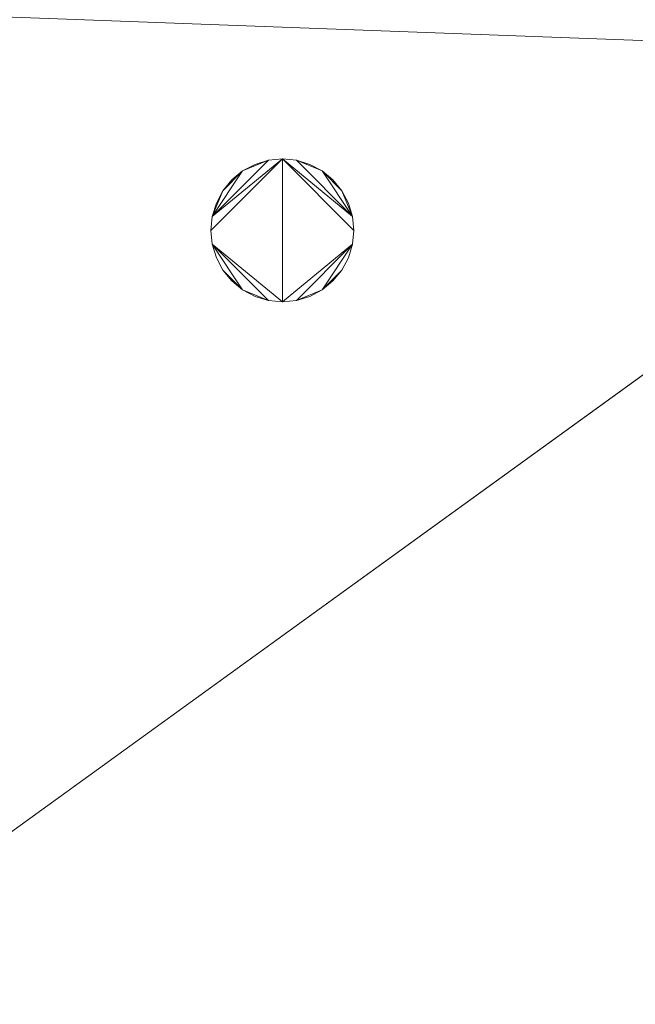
# Model space of a CAD drawing. Header units: millimetres. Extents: x -1675 to 29381, y -3645 to 22555.
# Tile 213 of 256: x 11584 to 12854, y 8009 to 10040. Entities that reach past the tile are written whole.
import ezdxf

# ---------------------------------------------------------------- set-up
doc = ezdxf.new("R2010")
doc.units = ezdxf.units.MM
doc.layers.add('A-GENM-____-OTLN', color=13, linetype='Continuous', lineweight=9)

msp = doc.modelspace()

# ---------------------------------------------------------------- meshes
at = {"layer": 'A-GENM-____-OTLN'}
mesh = msp.add_polyface(dxfattribs=at)
corners = [(4706, 290, 1), (6.8, 0, 1), (407.6, 290, 1), (4706, 390, 1), (5006, 390, 1), (9606, 290, 1), (9306, 390, 1), (9606, 390, 1), (13776, 5670, 1), (13776, 9963.6, 1), (14006, 10130, 1), (5006, 290, 1), (9306, 290, 1), (14006, 0, 1), (13776, 290, 1), (9856, 290, 1), (9306, 5670, 1), (9606, 5670, 1), (9606, 5220, 1), (9306, 5220, 1), (9306, 5670, 1), (256.8, 9170, 1), (6.8, 10130, 1), (256.8, 10130, 1), (256.8, 290, 1), (256.8, 7770, 1), (256.8, 1330, 1), (256.8, 6170, 1), (256.8, 4310, 1), (13776, 10130, 1), (4706, 5220, 1), (5006, 5670, 1), (5006, 5220, 1), (4706, 5670, 1), (256.8, 10130.7, 1), (13776, 10169.3, 1), (6.8, 10170, 1), (256.8, 10170, 1), (14006, 10170, 1), (13776, 10170, 1), (256.8, 10225, 1), (13776, 10470, 1), (14006, 10470, 1), (4706, 11204.6, 1), (5006, 11190, 1), (4706, 11190, 1), (5006, 11270.6, 1), (256.8, 10770, 1)]
mesh.append_faces([[corners[k] for k in face] for face in [(5, 6, 7), (17, 16, 20), (30, 31, 32), (31, 30, 33), (43, 44, 45)]], dxfattribs={"vtx0": -1})
mesh.append_faces([[corners[k] for k in face] for face in [(0, 1, 2), (6, 5, 12), (1, 11, 13), (8, 13, 14), (21, 22, 23), (25, 22, 21), (27, 22, 25), (28, 22, 27), (22, 28, 1), (35, 10, 29), (34, 36, 37), (36, 34, 22), (44, 43, 46)]], dxfattribs={"vtx0": -1, "vtx1": -1})
mesh.append_faces([[corners[k] for k in face] for face in [(11, 1, 0), (13, 12, 5)]], dxfattribs={"vtx0": -1, "vtx1": -1, "vtx2": -1})
mesh.append_faces([[corners[k] for k in face] for face in [(0, 4, 11), (13, 11, 12), (16, 17, 18), (10, 9, 29), (22, 34, 23), (38, 35, 39), (36, 40, 37)]], dxfattribs={"vtx0": -1, "vtx2": -1})
mesh.append_faces([[corners[k] for k in face] for face in [(8, 9, 10), (15, 14, 13), (5, 15, 13), (24, 2, 1), (26, 24, 1), (28, 26, 1), (47, 40, 36)]], dxfattribs={"vtx1": -1, "vtx2": -1})
mesh.append_faces([[corners[k] for k in face] for face in [(0, 3, 4), (18, 19, 16), (39, 41, 42)]], dxfattribs={"vtx2": -1})
mesh = msp.add_polyface(dxfattribs=at)
corners = [(9306, 6729, 2949), (9306, 5670, 2949), (9306, 5670, 2949), (9306, 5670, 2949), (7842.5, 5670, 2949), (5006, 10130, 2949), (9306, 10130, 2949), (5006, 10144.3, 2949), (9306, 10156.6, 2949), (5006, 10170, 2949), (9606, 5220, 2949), (13776, 290, 2949), (9856, 290, 2949), (9606, 290, 2949), (9606, 390, 2949), (5006, 390, 2949), (9306, 290, 2949), (5006, 290, 2949), (9306, 5220, 2949), (9606, 5670, 2949), (13776, 9963.6, 2949), (13776, 5670, 2949), (9306, 390, 2949), (13776, 10130, 2949), (13776, 10169.3, 2949), (9306, 10170, 2949), (14006, 10130, 2949), (6.8, 0, 2949), (14006, 0, 2949)]
mesh.append_faces([[corners[k] for k in face] for face in [(27, 17, 28)]], dxfattribs={"vtx0": -1, "vtx1": -1})
mesh.append_faces([[corners[k] for k in face] for face in [(4, 0, 2), (5, 6, 0), (0, 4, 5), (6, 7, 8), (7, 6, 5), (9, 8, 7), (10, 11, 12), (12, 13, 14), (15, 16, 17), (18, 4, 3), (19, 1, 0), (0, 20, 21), (10, 12, 14), (16, 15, 22), (19, 0, 21), (10, 14, 22), (10, 19, 21), (4, 22, 15), (22, 4, 18), (11, 10, 21), (22, 18, 10), (20, 6, 23), (6, 20, 0), (23, 8, 24), (8, 23, 6), (25, 24, 8), (13, 22, 14), (21, 20, 26), (22, 13, 16), (21, 28, 11), (28, 17, 16), (12, 11, 28), (28, 16, 13), (13, 12, 28), (3, 19, 10), (10, 18, 3), (26, 20, 23)]], dxfattribs={"vtx0": -1, "vtx1": -1, "vtx2": -1})
mesh.append_faces([[corners[k] for k in face] for face in [(0, 1, 2), (19, 3, 1)]], dxfattribs={"vtx0": -1, "vtx2": -1})
mesh.append_faces([[corners[k] for k in face] for face in [(2, 3, 4)]], dxfattribs={"vtx1": -1, "vtx2": -1})
mesh = msp.add_polyface(dxfattribs=at)
corners = [(14006, 0, -50), (6.8, 10130, -50), (14006, 10130, -50)]
mesh.append_faces([[corners[k] for k in face] for face in [(1, 2, 0)]])
mesh = msp.add_polyface(dxfattribs=at)
corners = [(6.8, 0, -50), (6.8, 10130, -50), (14006, 0, -50)]
mesh.append_faces([[corners[k] for k in face] for face in [(1, 2, 0)]])
mesh = msp.add_polyface(dxfattribs=at)
corners = [(14006, 10130), (6.8, 0), (14006, 0)]
mesh.append_faces([[corners[k] for k in face] for face in [(1, 2, 0)]])
mesh = msp.add_polyface(dxfattribs=at)
corners = [(6.8, 10130), (6.8, 0), (14006, 10130)]
mesh.append_faces([[corners[k] for k in face] for face in [(1, 2, 0)]])
mesh = msp.add_polyface(dxfattribs=at)
corners = [(14006, 0, 2950), (6.8, 10130, 2950), (14006, 10130, 2950)]
mesh.append_faces([[corners[k] for k in face] for face in [(1, 2, 0)]])
mesh = msp.add_polyface(dxfattribs=at)
corners = [(6.8, 0, 2950), (6.8, 10130, 2950), (14006, 0, 2950)]
mesh.append_faces([[corners[k] for k in face] for face in [(1, 2, 0)]])
mesh = msp.add_polyface(dxfattribs=at)
corners = [(14006, 10130, 3000), (6.8, 0, 3000), (14006, 0, 3000)]
mesh.append_faces([[corners[k] for k in face] for face in [(1, 2, 0)]])
mesh = msp.add_polyface(dxfattribs=at)
corners = [(6.8, 10130, 3000), (6.8, 0, 3000), (14006, 10130, 3000)]
mesh.append_faces([[corners[k] for k in face] for face in [(1, 2, 0)]])
mesh = msp.add_polyface(dxfattribs=at)
corners = [(9306, 6729, 1), (9306, 5670, 1), (9306, 5670, 1), (9306, 5670, 1), (7842.5, 5670, 1), (5006, 5670, 1), (5006, 10130, 1), (9306, 10130, 1), (9606, 5220, 1), (13776, 290, 1), (9856, 290, 1), (9606, 290, 1), (9606, 390, 1), (5006, 390, 1), (9306, 290, 1), (5006, 290, 1), (4706, 390, 1), (4706, 290, 1), (407.6, 290, 1), (9306, 5220, 1), (9606, 5670, 1), (13776, 9963.6, 1), (13776, 5670, 1), (9306, 390, 1), (4706, 5220, 1), (5006, 5220, 1), (256.8, 1330, 1), (256.8, 290, 1), (256.8, 9170, 1), (256.8, 10130, 1), (256.8, 4310, 1), (256.8, 7770, 1), (256.8, 6170, 1), (4706, 5670, 1), (5006, 5670, 1), (13776, 10130, 1), (256.8, 10130.7, 1)]
mesh.append_faces([[corners[k] for k in face] for face in [(13, 14, 15)]], dxfattribs={"vtx0": -1})
mesh.append_faces([[corners[k] for k in face] for face in [(19, 4, 3), (14, 13, 23), (9, 8, 22), (30, 24, 26), (32, 24, 30), (33, 6, 34), (34, 5, 25), (24, 32, 33), (31, 33, 32), (21, 7, 35), (36, 6, 29)]], dxfattribs={"vtx0": -1, "vtx1": -1})
mesh.append_faces([[corners[k] for k in face] for face in [(4, 0, 2), (4, 5, 6), (6, 7, 0), (0, 4, 6), (8, 10, 12), (4, 16, 18), (20, 0, 22), (4, 23, 13), (23, 4, 19), (26, 24, 18), (4, 18, 25), (5, 4, 25), (5, 34, 6), (6, 33, 31), (7, 21, 0)]], dxfattribs={"vtx0": -1, "vtx1": -1, "vtx2": -1})
mesh.append_faces([[corners[k] for k in face] for face in [(0, 1, 2), (8, 9, 10), (0, 21, 22), (8, 12, 23), (4, 13, 16), (23, 19, 8), (18, 24, 25)]], dxfattribs={"vtx0": -1, "vtx2": -1})
mesh.append_faces([[corners[k] for k in face] for face in [(2, 3, 4), (20, 1, 0), (8, 20, 22), (28, 29, 6), (31, 28, 6)]], dxfattribs={"vtx1": -1, "vtx2": -1})
mesh.append_faces([[corners[k] for k in face] for face in [(10, 11, 12), (16, 17, 18), (18, 27, 26)]], dxfattribs={"vtx2": -1})
mesh = msp.add_polyface(dxfattribs=at)
corners = [(12270.5, 9634.3, 2950), (12262.2, 9662, 2950), (12248.5, 9687.4, 2950), (12230.2, 9709.8, 2950), (12207.9, 9728.1, 2950), (12182.4, 9741.7, 2950), (12154.8, 9750.1, 2950), (12126, 9752.9, 2950), (12097.3, 9750.1, 2950), (12069.6, 9741.7, 2950), (12044.1, 9728.1, 2950), (12021.8, 9709.8, 2950), (12003.5, 9687.4, 2950), (11989.9, 9662, 2950), (11981.5, 9634.3, 2950), (11978.7, 9605.6, 2950), (11981.5, 9576.8, 2950), (11989.9, 9549.2, 2950), (12003.5, 9523.7, 2950), (12021.8, 9501.4, 2950), (12044.1, 9483, 2950), (12069.6, 9469.4, 2950), (12097.3, 9461, 2950), (12126, 9458.2, 2950), (12154.8, 9461, 2950), (12182.4, 9469.4, 2950), (12207.9, 9483, 2950), (12230.2, 9501.4, 2950), (12248.5, 9523.7, 2950), (12262.2, 9549.2, 2950), (12270.5, 9576.8, 2950), (12273.4, 9605.6, 2950)]
mesh.append_faces([[corners[k] for k in face] for face in [(28, 26, 27)]], dxfattribs={"vtx0": -1})
mesh.append_faces([[corners[k] for k in face] for face in [(18, 20, 16, 17), (14, 10, 12, 13)]], dxfattribs={"vtx0": -1, "vtx1": -1})
mesh.append_faces([[corners[k] for k in face] for face in [(7, 14, 15), (0, 6, 7, 31)]], dxfattribs={"vtx0": -1, "vtx2": -1})
mesh.append_faces([[corners[k] for k in face] for face in [(14, 7, 8, 10), (23, 30, 31, 7)]], dxfattribs={"vtx0": -1, "vtx2": -1, "vtx3": -1})
mesh.append_faces([[corners[k] for k in face] for face in [(11, 12, 10)]], dxfattribs={"vtx1": -1})
mesh.append_faces([[corners[k] for k in face] for face in [(23, 24, 30)]], dxfattribs={"vtx1": -1, "vtx2": -1})
mesh.append_faces([[corners[k] for k in face] for face in [(22, 23, 16, 20), (15, 16, 23, 7)]], dxfattribs={"vtx1": -1, "vtx2": -1, "vtx3": -1})
mesh.append_faces([[corners[k] for k in face] for face in [(18, 19, 20), (20, 21, 22), (8, 9, 10), (0, 1, 2)]], dxfattribs={"vtx2": -1})
mesh.append_faces([[corners[k] for k in face] for face in [(24, 25, 26, 30), (28, 29, 30, 26), (4, 5, 6, 0), (2, 3, 4, 0)]], dxfattribs={"vtx2": -1, "vtx3": -1})
mesh = msp.add_polyface(dxfattribs=at)
corners = [(12262.2, 9549.2, 2910), (12248.5, 9523.7, 2910), (12230.2, 9501.4, 2910), (12207.9, 9483, 2910), (12182.4, 9469.4, 2910), (12154.8, 9461, 2910), (12126, 9458.2, 2910), (12097.3, 9461, 2910), (12069.6, 9469.4, 2910), (12044.1, 9483, 2910), (12021.8, 9501.4, 2910), (12003.5, 9523.7, 2910), (11989.9, 9549.2, 2910), (11981.5, 9576.8, 2910), (11978.7, 9605.6, 2910), (11981.5, 9634.3, 2910), (11989.9, 9662, 2910), (12003.5, 9687.4, 2910), (12021.8, 9709.8, 2910), (12044.1, 9728.1, 2910), (12069.6, 9741.7, 2910), (12097.3, 9750.1, 2910), (12126, 9752.9, 2910), (12154.8, 9750.1, 2910), (12182.4, 9741.7, 2910), (12207.9, 9728.1, 2910), (12230.2, 9709.8, 2910), (12248.5, 9687.4, 2910), (12262.2, 9662, 2910), (12270.5, 9634.3, 2910), (12273.4, 9605.6, 2910), (12270.5, 9576.8, 2910)]
mesh.append_faces([[corners[k] for k in face] for face in [(11, 9, 10)]], dxfattribs={"vtx0": -1})
mesh.append_faces([[corners[k] for k in face] for face in [(1, 3, 31, 0), (29, 25, 27, 28)]], dxfattribs={"vtx0": -1, "vtx1": -1})
mesh.append_faces([[corners[k] for k in face] for face in [(22, 29, 30), (15, 21, 22, 14)]], dxfattribs={"vtx0": -1, "vtx2": -1})
mesh.append_faces([[corners[k] for k in face] for face in [(29, 22, 23, 25), (6, 13, 14, 22)]], dxfattribs={"vtx0": -1, "vtx2": -1, "vtx3": -1})
mesh.append_faces([[corners[k] for k in face] for face in [(26, 27, 25)]], dxfattribs={"vtx1": -1})
mesh.append_faces([[corners[k] for k in face] for face in [(6, 7, 13)]], dxfattribs={"vtx1": -1, "vtx2": -1})
mesh.append_faces([[corners[k] for k in face] for face in [(5, 6, 31, 3), (30, 31, 6, 22)]], dxfattribs={"vtx1": -1, "vtx2": -1, "vtx3": -1})
mesh.append_faces([[corners[k] for k in face] for face in [(1, 2, 3), (3, 4, 5), (23, 24, 25), (15, 16, 17)]], dxfattribs={"vtx2": -1})
mesh.append_faces([[corners[k] for k in face] for face in [(7, 8, 9, 13), (11, 12, 13, 9), (19, 20, 21, 15), (17, 18, 19, 15)]], dxfattribs={"vtx2": -1, "vtx3": -1})
mesh = msp.add_polyface(dxfattribs=at)
corners = [(12097.3, 9750.1, 2910), (12069.6, 9741.7, 2910), (12069.6, 9741.7, 2950), (12097.3, 9750.1, 2950)]
mesh.append_faces([[corners[k] for k in face] for face in [(0, 1, 2, 3)]])
mesh = msp.add_polyface(dxfattribs=at)
corners = [(12126, 9752.9, 2910), (12097.3, 9750.1, 2910), (12097.3, 9750.1, 2950), (12126, 9752.9, 2950)]
mesh.append_faces([[corners[k] for k in face] for face in [(0, 1, 2, 3)]])
mesh = msp.add_polyface(dxfattribs=at)
corners = [(12154.8, 9750.1, 2910), (12126, 9752.9, 2910), (12126, 9752.9, 2950), (12154.8, 9750.1, 2950)]
mesh.append_faces([[corners[k] for k in face] for face in [(3, 0, 1, 2)]])
mesh = msp.add_polyface(dxfattribs=at)
corners = [(12182.4, 9741.7, 2910), (12154.8, 9750.1, 2910), (12154.8, 9750.1, 2950), (12182.4, 9741.7, 2950)]
mesh.append_faces([[corners[k] for k in face] for face in [(0, 1, 2, 3)]])
mesh = msp.add_polyface(dxfattribs=at)
corners = [(12069.6, 9741.7, 2910), (12044.1, 9728.1, 2910), (12044.1, 9728.1, 2950), (12069.6, 9741.7, 2950)]
mesh.append_faces([[corners[k] for k in face] for face in [(0, 1, 2, 3)]])
mesh = msp.add_polyface(dxfattribs=at)
corners = [(12207.9, 9728.1, 2910), (12182.4, 9741.7, 2910), (12182.4, 9741.7, 2950), (12207.9, 9728.1, 2950)]
mesh.append_faces([[corners[k] for k in face] for face in [(0, 1, 2, 3)]])
mesh = msp.add_polyface(dxfattribs=at)
corners = [(12021.8, 9709.8, 2910), (12003.5, 9687.4, 2910), (12003.5, 9687.4, 2950), (12021.8, 9709.8, 2950)]
mesh.append_faces([[corners[k] for k in face] for face in [(0, 1, 2, 3)]])
mesh = msp.add_polyface(dxfattribs=at)
corners = [(12044.1, 9728.1, 2910), (12021.8, 9709.8, 2910), (12021.8, 9709.8, 2950), (12044.1, 9728.1, 2950)]
mesh.append_faces([[corners[k] for k in face] for face in [(0, 1, 2, 3)]])
mesh = msp.add_polyface(dxfattribs=at)
corners = [(12230.2, 9709.8, 2910), (12207.9, 9728.1, 2910), (12207.9, 9728.1, 2950), (12230.2, 9709.8, 2950)]
mesh.append_faces([[corners[k] for k in face] for face in [(2, 3, 0, 1)]])
mesh = msp.add_polyface(dxfattribs=at)
corners = [(12248.5, 9687.4, 2910), (12230.2, 9709.8, 2910), (12230.2, 9709.8, 2950), (12248.5, 9687.4, 2950)]
mesh.append_faces([[corners[k] for k in face] for face in [(2, 3, 0, 1)]])
mesh = msp.add_polyface(dxfattribs=at)
corners = [(12003.5, 9687.4, 2910), (11989.9, 9662, 2910), (11989.9, 9662, 2950), (12003.5, 9687.4, 2950)]
mesh.append_faces([[corners[k] for k in face] for face in [(3, 0, 1, 2)]])
mesh = msp.add_polyface(dxfattribs=at)
corners = [(12262.2, 9662, 2910), (12248.5, 9687.4, 2910), (12248.5, 9687.4, 2950), (12262.2, 9662, 2950)]
mesh.append_faces([[corners[k] for k in face] for face in [(1, 2, 3, 0)]])
mesh = msp.add_polyface(dxfattribs=at)
corners = [(11989.9, 9662, 2910), (11981.5, 9634.3, 2910), (11981.5, 9634.3, 2950), (11989.9, 9662, 2950)]
mesh.append_faces([[corners[k] for k in face] for face in [(3, 0, 1, 2)]])
mesh = msp.add_polyface(dxfattribs=at)
corners = [(12270.5, 9634.3, 2910), (12262.2, 9662, 2910), (12262.2, 9662, 2950), (12270.5, 9634.3, 2950)]
mesh.append_faces([[corners[k] for k in face] for face in [(1, 2, 3, 0)]])
mesh = msp.add_polyface(dxfattribs=at)
corners = [(11981.5, 9634.3, 2910), (11978.7, 9605.6, 2910), (11978.7, 9605.6, 2950), (11981.5, 9634.3, 2950)]
mesh.append_faces([[corners[k] for k in face] for face in [(0, 1, 2, 3)]])
mesh = msp.add_polyface(dxfattribs=at)
corners = [(12273.4, 9605.6, 2910), (12270.5, 9634.3, 2910), (12270.5, 9634.3, 2950), (12273.4, 9605.6, 2950)]
mesh.append_faces([[corners[k] for k in face] for face in [(1, 2, 3, 0)]])
mesh = msp.add_polyface(dxfattribs=at)
corners = [(11978.7, 9605.6, 2910), (11981.5, 9576.8, 2910), (11981.5, 9576.8, 2950), (11978.7, 9605.6, 2950)]
mesh.append_faces([[corners[k] for k in face] for face in [(0, 1, 2, 3)]])
mesh = msp.add_polyface(dxfattribs=at)
corners = [(12270.5, 9576.8, 2910), (12273.4, 9605.6, 2910), (12273.4, 9605.6, 2950), (12270.5, 9576.8, 2950)]
mesh.append_faces([[corners[k] for k in face] for face in [(2, 3, 0, 1)]])
mesh = msp.add_polyface(dxfattribs=at)
corners = [(11981.5, 9576.8, 2910), (11989.9, 9549.2, 2910), (11989.9, 9549.2, 2950), (11981.5, 9576.8, 2950)]
mesh.append_faces([[corners[k] for k in face] for face in [(0, 1, 2, 3)]])
mesh = msp.add_polyface(dxfattribs=at)
corners = [(12262.2, 9549.2, 2910), (12270.5, 9576.8, 2910), (12270.5, 9576.8, 2950), (12262.2, 9549.2, 2950)]
mesh.append_faces([[corners[k] for k in face] for face in [(1, 2, 3, 0)]])
mesh = msp.add_polyface(dxfattribs=at)
corners = [(11989.9, 9549.2, 2910), (12003.5, 9523.7, 2910), (12003.5, 9523.7, 2950), (11989.9, 9549.2, 2950)]
mesh.append_faces([[corners[k] for k in face] for face in [(0, 1, 2, 3)]])
mesh = msp.add_polyface(dxfattribs=at)
corners = [(12248.5, 9523.7, 2910), (12262.2, 9549.2, 2910), (12262.2, 9549.2, 2950), (12248.5, 9523.7, 2950)]
mesh.append_faces([[corners[k] for k in face] for face in [(2, 3, 0, 1)]])
mesh = msp.add_polyface(dxfattribs=at)
corners = [(12003.5, 9523.7, 2910), (12021.8, 9501.4, 2910), (12021.8, 9501.4, 2950), (12003.5, 9523.7, 2950)]
mesh.append_faces([[corners[k] for k in face] for face in [(0, 1, 2, 3)]])
mesh = msp.add_polyface(dxfattribs=at)
corners = [(12230.2, 9501.4, 2910), (12248.5, 9523.7, 2910), (12248.5, 9523.7, 2950), (12230.2, 9501.4, 2950)]
mesh.append_faces([[corners[k] for k in face] for face in [(2, 3, 0, 1)]])
mesh = msp.add_polyface(dxfattribs=at)
corners = [(12021.8, 9501.4, 2910), (12044.1, 9483, 2910), (12044.1, 9483, 2950), (12021.8, 9501.4, 2950)]
mesh.append_faces([[corners[k] for k in face] for face in [(3, 0, 1, 2)]])
mesh = msp.add_polyface(dxfattribs=at)
corners = [(12207.9, 9483, 2910), (12230.2, 9501.4, 2910), (12230.2, 9501.4, 2950), (12207.9, 9483, 2950)]
mesh.append_faces([[corners[k] for k in face] for face in [(1, 2, 3, 0)]])
mesh = msp.add_polyface(dxfattribs=at)
corners = [(12044.1, 9483, 2910), (12069.6, 9469.4, 2910), (12069.6, 9469.4, 2950), (12044.1, 9483, 2950)]
mesh.append_faces([[corners[k] for k in face] for face in [(1, 2, 3, 0)]])
mesh = msp.add_polyface(dxfattribs=at)
corners = [(12069.6, 9469.4, 2910), (12097.3, 9461, 2910), (12097.3, 9461, 2950), (12069.6, 9469.4, 2950)]
mesh.append_faces([[corners[k] for k in face] for face in [(1, 2, 3, 0)]])
mesh = msp.add_polyface(dxfattribs=at)
corners = [(12154.8, 9461, 2910), (12182.4, 9469.4, 2910), (12182.4, 9469.4, 2950), (12154.8, 9461, 2950)]
mesh.append_faces([[corners[k] for k in face] for face in [(1, 2, 3, 0)]])
mesh = msp.add_polyface(dxfattribs=at)
corners = [(12182.4, 9469.4, 2910), (12207.9, 9483, 2910), (12207.9, 9483, 2950), (12182.4, 9469.4, 2950)]
mesh.append_faces([[corners[k] for k in face] for face in [(1, 2, 3, 0)]])
mesh = msp.add_polyface(dxfattribs=at)
corners = [(12097.3, 9461, 2910), (12126, 9458.2, 2910), (12126, 9458.2, 2950), (12097.3, 9461, 2950)]
mesh.append_faces([[corners[k] for k in face] for face in [(2, 3, 0, 1)]])
mesh = msp.add_polyface(dxfattribs=at)
corners = [(12126, 9458.2, 2910), (12154.8, 9461, 2910), (12154.8, 9461, 2950), (12126, 9458.2, 2950)]
mesh.append_faces([[corners[k] for k in face] for face in [(1, 2, 3, 0)]])

doc.saveas('drawing.dxf')
